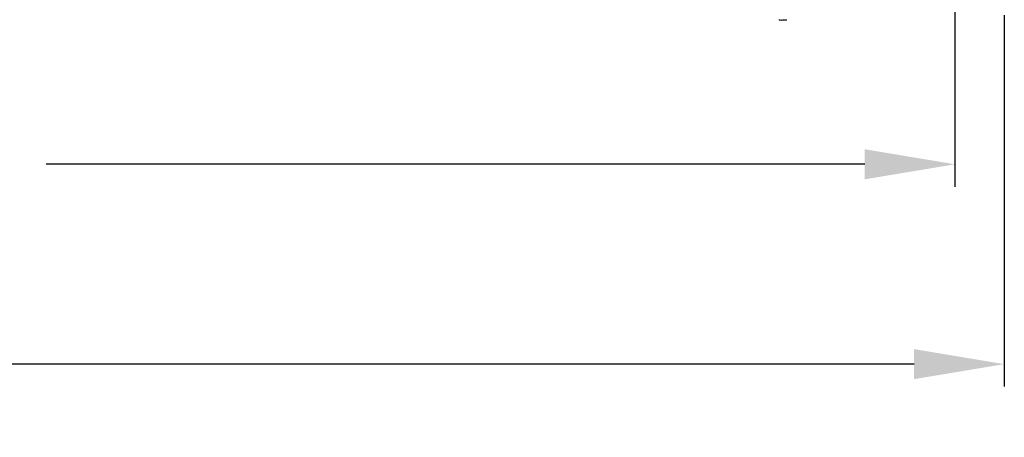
# Model space of a CAD drawing. Header units: millimetres. Extents: x -1555 to -959, y 252 to 1266.
# Tile 15 of 24: x -1233 to -1015, y 252 to 344. Entities that reach past the tile are written whole.
import ezdxf

# ---------------------------------------------------------------- set-up
doc = ezdxf.new("R2010")
doc.units = ezdxf.units.MM
doc.header["$PDSIZE"] = -1
doc.dimstyles.new('ISO-25', dxfattribs={"dimtxt": 2.5, "dimasz": 2.5, "dimexe": 1.25, "dimexo": 0.625, "dimtad": 1, "dimtxsty": 'Standard', "dimcen": 2.5, "dimadec": 0, "dimazin": 0, "dimtfac": 1, "dimtmove": 0, "dimatfit": 3, "dimfxl": 0, "dimarcsym": 0})

# ---------------------------------------------------------------- blocks, each defined once
blk = doc.blocks.new('*D88')
at = {"color": 4, "linetype": 'ByBlock', "lineweight": -2, "transparency": 16777216}
for p, q in [((-1504.62, 345.27), (-1504.62, 262.8)), ((-1014.62, 345.27), (-1014.62, 262.8)), ((-1484.62, 267.8), (-1296.02, 267.8)), ((-1034.62, 267.8), (-1236.02, 267.8))]:
    blk.add_line(p, q, dxfattribs=at)
at = {"color": 4, "linetype": 'ByBlock', "transparency": 16777216}
for points in [[(-1484.62, 271.13), (-1484.62, 264.47), (-1504.62, 267.8)], [(-1034.62, 271.13), (-1034.62, 264.47), (-1014.62, 267.8)]]:
    blk.add_solid(points, dxfattribs=at)
at = {"layer": 'Defpoints', "color": 0, "linetype": 'ByBlock', "transparency": 16777216}
for p in [(-1504.62, 350.27), (-1014.62, 350.27), (-1014.62, 267.8)]:
    blk.add_point(p, dxfattribs=at)
at = {"color": 4, "linetype": 'ByBlock', "lineweight": 5, "transparency": 16777216, "insert": (-1266.02, 277.8), "char_height": 20, "attachment_point": 2}
blk.add_mtext('490', dxfattribs=at)
blk = doc.blocks.new('*D90')
at = {"color": 4, "linetype": 'ByBlock', "lineweight": -2, "transparency": 16777216}
for p, q in [((-1493.6, 386.26), (-1493.6, 307.17)), ((-1025.56, 386.27), (-1025.56, 307.17)), ((-1473.6, 312.17), (-1290.36, 312.17)), ((-1045.56, 312.17), (-1227.03, 312.17))]:
    blk.add_line(p, q, dxfattribs=at)
at = {"color": 4, "linetype": 'ByBlock', "transparency": 16777216}
for points in [[(-1473.6, 315.5), (-1473.6, 308.83), (-1493.6, 312.17)], [(-1045.56, 315.5), (-1045.56, 308.83), (-1025.56, 312.17)]]:
    blk.add_solid(points, dxfattribs=at)
at = {"layer": 'Defpoints', "color": 0, "linetype": 'ByBlock', "transparency": 16777216}
for p in [(-1493.6, 391.26), (-1025.56, 391.27), (-1493.6, 312.17)]:
    blk.add_point(p, dxfattribs=at)
at = {"color": 4, "linetype": 'ByBlock', "lineweight": 5, "transparency": 16777216, "insert": (-1258.69, 312.17), "char_height": 20, "attachment_point": 5}
blk.add_mtext('468', dxfattribs=at)

msp = doc.modelspace()

# ---------------------------------------------------------------- linework, layer by layer
at = {"color": 0, "linetype": 'ByBlock', "lineweight": 5}
for p, q in [((-1064.49, 344.17), (-1064.49, 344.27)), ((-1064.49, 344.17), (-1064.45, 344.17)), ((-1064.45, 344.17), (-1064.45, 344.27)), ((-1064.45, 344.17), (-1063.97, 344.17)), ((-1063.97, 344.17), (-1063.97, 344.27)), ((-1063.97, 344.17), (-1063.93, 344.17)), ((-1063.93, 344.17), (-1063.93, 344.27)), ((-1063.93, 344.17), (-1063.54, 344.17)), ((-1063.54, 344.17), (-1063.54, 344.27)), ((-1063.54, 344.17), (-1063.51, 344.17)), ((-1063.51, 344.17), (-1063.51, 344.27)), ((-1063.46, 344.17), (-1063.46, 344.27)), ((-1063.46, 344.17), (-1063.45, 344.17)), ((-1063.45, 344.17), (-1063.45, 344.27)), ((-1063.45, 344.17), (-1063.43, 344.17)), ((-1063.43, 344.17), (-1063.43, 344.27)), ((-1063.43, 344.17), (-1063.39, 344.17)), ((-1063.39, 344.17), (-1063.39, 344.27)), ((-1063.39, 344.17), (-1063.08, 344.17)), ((-1063.08, 344.17), (-1063.08, 344.27)), ((-1063.06, 344.17), (-1063.06, 344.27)), ((-1063.06, 344.17), (-1063.04, 344.17)), ((-1063.04, 344.17), (-1063.04, 344.27)), ((-1063.01, 344.17), (-1063.01, 344.27)), ((-1063.01, 344.17), (-1063, 344.17)), ((-1063, 344.17), (-1063, 344.27)), ((-1063, 344.17), (-1062.93, 344.17)), ((-1062.93, 344.17), (-1062.93, 344.27)), ((-1062.91, 344.17), (-1062.91, 344.27)), ((-1062.91, 344.17), (-1062.91, 344.27)), ((-1062.88, 344.17), (-1062.88, 344.27))]:
    msp.add_line(p, q, dxfattribs=at)
for points, knots in [([(-1063.51, 344.17), (-1063.5, 344.17), (-1063.49, 344.17), (-1063.47, 344.17), (-1063.47, 344.17)], [0, 0, 0, 0, 0.869893, 1, 1, 1, 1]), ([(-1063.08, 344.17), (-1063.07, 344.17), (-1063.07, 344.17), (-1063.06, 344.17), (-1063.06, 344.17)], [0, 0, 0, 0, 0.560355, 1, 1, 1, 1]), ([(-1063.04, 344.17), (-1063.03, 344.17), (-1063.02, 344.17), (-1063.02, 344.17), (-1063.01, 344.17)], [0, 0, 0, 0, 0.560717, 1, 1, 1, 1]), ([(-1062.93, 344.17), (-1062.93, 344.17), (-1062.92, 344.17), (-1062.91, 344.17), (-1062.91, 344.17), (-1062.91, 344.17)], [0, 0, 0, 0, 0.4496577, 0.8940987, 1, 1, 1, 1]), ([(-1062.91, 344.17), (-1062.9, 344.17), (-1062.89, 344.17), (-1062.88, 344.17), (-1062.88, 344.17), (-1062.88, 344.17), (-1062.89, 344.17), (-1062.89, 344.17), (-1062.89, 344.17)], [0, 0, 0, 0, 0.75038, 0.843451, 0.89108, 0.937068, 0.96888, 1, 1, 1, 1])]:
    msp.add_open_spline(points, degree=3, knots=knots, dxfattribs=at)

# ---------------------------------------------------------------- dimensions: what is measured, and where the dimension line sits
for base, p1, p2, picture, middle in [((-1493.6, 312.17), (-1025.56, 391.27), (-1493.6, 391.26), '*D90', (-1258.69, 312.17)), ((-1014.62, 267.8), (-1504.62, 350.27), (-1014.62, 350.27), '*D88', (-1266.02, 267.8))]:
    dim = msp.add_linear_dim(base=base, p1=p1, p2=p2, dimstyle='ISO-25', override={"dimtxt": 20, "dimasz": 20, "dimexe": 5, "dimexo": 5, "dimgap": 5, "dimtad": 0, "dimdec": 1, "dimdsep": 46, "dimclrd": 4, "dimclre": 4, "dimclrt": 4, "dimadec": 2, "dimazin": 2, "dimtdec": 1, "dimtzin": 0}, dxfattribs=at)
    dim.commit()
    dim.dimension.update_dxf_attribs({"geometry": picture, "text_midpoint": middle, "dimtype": 160})

doc.saveas('drawing.dxf')
